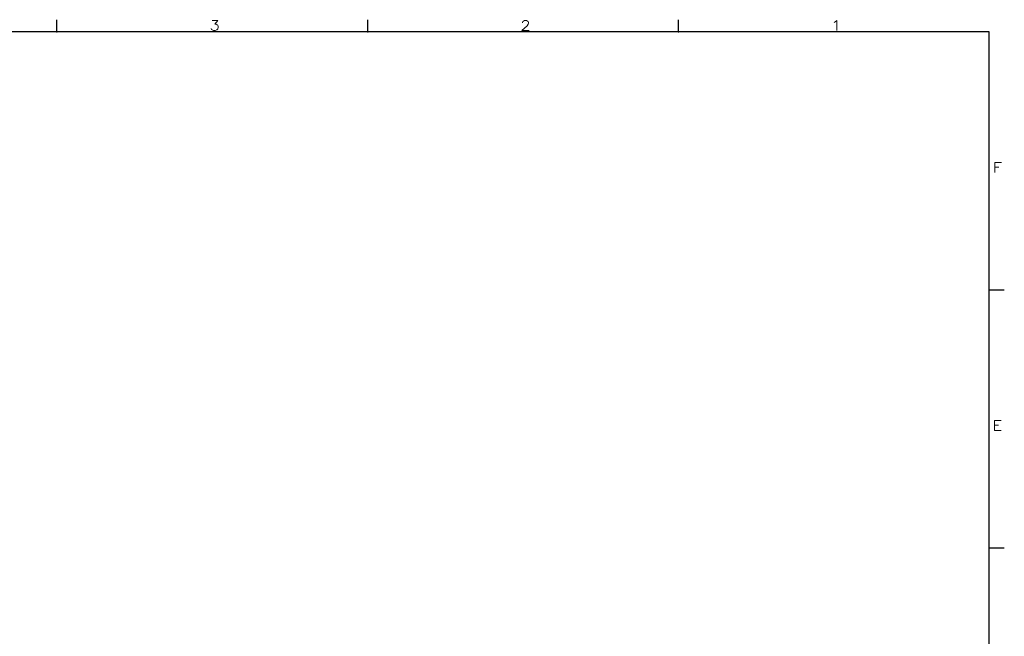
# Model space of a CAD drawing. Extents: x -156 to 25, y 5 to 135.
# Tile 14 of 14: x -18 to 24, y 46 to 73. Entities that reach past the tile are written whole.
import ezdxf
from ezdxf.enums import TextEntityAlignment as Align

# ---------------------------------------------------------------- set-up
doc = ezdxf.new("R2010")
doc.units = 0
doc.header["$LTSCALE"] = 5
doc.header["$MEASUREMENT"] = 0
doc.layers.add('TTLBOX', color=111, linetype='CONTINUOUS')
doc.styles.add('ROMAND', font='Romand', dxfattribs={"height": 0.1})

# ---------------------------------------------------------------- blocks, each defined once
blk = doc.blocks.new('BORDER')
at = {"layer": 'TTLBOX'}
for p, q in [((-7.7812, 15.75), (-7.7812, 15.875)), ((-5.1875, 15.75), (-5.1875, 15.875)), ((-2.5938, 15.75), (-2.5938, 15.875)), ((0, 15.75), (-20.75, 15.75)), ((0, 0), (0, 15.75)), ((0, 13.125), (0.125, 13.125)), ((0, 10.5), (0.125, 10.5))]:
    blk.add_line(p, q, dxfattribs=at)
for p in [(-7.7812, 15.75), (-5.1875, 15.75), (-2.5938, 15.75), (0, 13.125), (0, 10.5), (0, 10.5)]:
    blk.add_point(p, dxfattribs=at)
at = {"layer": 'TTLBOX', "style": 'ROMAND'}
for s, p in [('3', (-6.4642, 15.7661)), ('2', (-3.8704, 15.7661)), ('1', (-1.2767, 15.7661)), ('F', (0.0669, 14.3197)), ('E', (0.0669, 11.6947))]:
    blk.add_text(s, height=0.1, dxfattribs=at).set_placement(p, align=Align.CENTER)
blk = doc.blocks.new('BBORDER')
at = {"layer": 'TTLBOX', "xscale": 0.7619047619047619, "yscale": 0.625, "zscale": 0.7619047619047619}
blk.add_blockref('BORDER', (0, 0), dxfattribs=at)

msp = doc.modelspace()

# ---------------------------------------------------------------- block references
at = {"layer": 'TTLBOX', "xscale": 6.75, "yscale": 6.75, "zscale": 6.75}
msp.add_blockref('BBORDER', (23.422, 5.863), dxfattribs=at)

doc.saveas('drawing.dxf')
